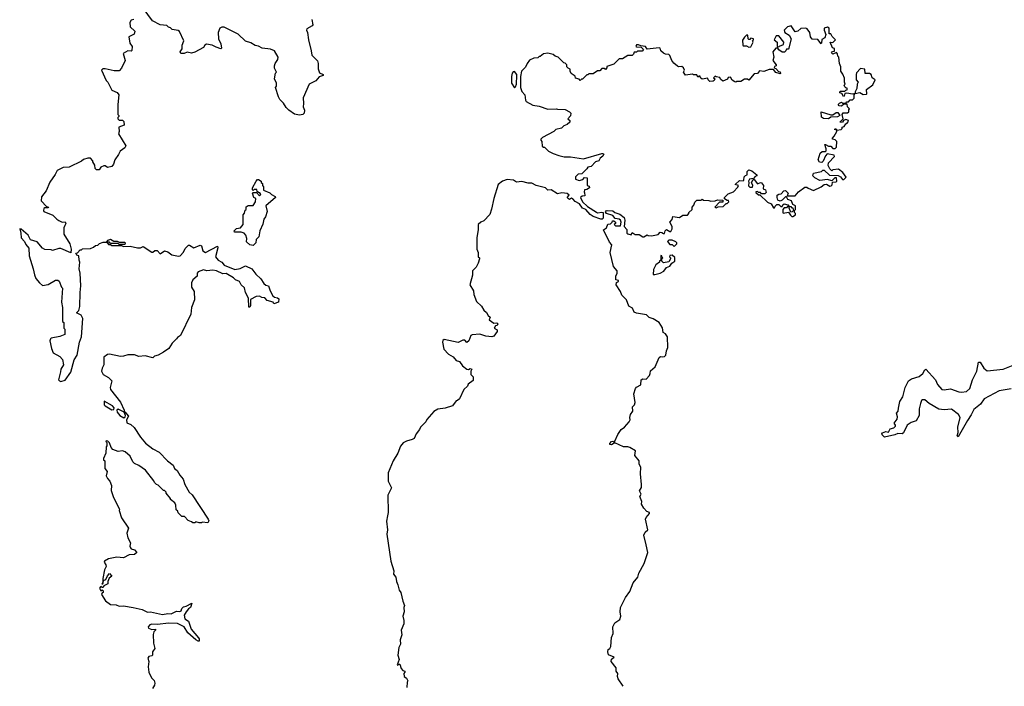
# Model space of a CAD drawing. Extents: x 2528705 to 2678277, y 911730 to 1023331.
# Tile 161 of 241: x 2618862 to 2627983, y 928845 to 935022. Entities that reach past the tile are written whole.
import ezdxf

# ---------------------------------------------------------------- set-up
doc = ezdxf.new("R2010")
doc.units = 0

msp = doc.modelspace()

# ---------------------------------------------------------------- linework, layer by layer
at = {"layer": '0CON20XD'}
for points in [[(2621568.8, 935025), (2621577.5, 934975), (2621573, 934967), (2621522.3, 934937.7), (2621520, 934925), (2621528.8, 934905), (2621536.7, 934835), (2621563.3, 934735), (2621567.5, 934695), (2621620.7, 934640.7), (2621627.5, 934617.5), (2621627.8, 934567.8), (2621639.5, 934529.5), (2621672.5, 934515), (2621672.5, 934505), (2621635, 934493.3), (2621605, 934456.7), (2621542.5, 934425), (2621487, 934297), (2621492.5, 934245), (2621487.5, 934215), (2621500, 934185), (2621496.2, 934155), (2621485, 934142.5), (2621455, 934137.5), (2621408.3, 934148.3), (2621355, 934182.5), (2621329.3, 934209.3), (2621305, 934250), (2621271.7, 934281.7), (2621258.3, 934308.3), (2621232.5, 934395), (2621240, 934405), (2621240, 934435), (2621222.5, 934475), (2621233, 934527), (2621240, 934535), (2621223.6, 934573.6), (2621223.3, 934595), (2621227.5, 934615), (2621253.3, 934655), (2621256.7, 934675), (2621222.5, 934735), (2621185, 934750), (2621108.3, 934758.3), (2621075, 934777.5), (2621045, 934783.3), (2621005, 934806.7), (2620955, 934823.3), (2620885, 934888), (2620755, 934953.3), (2620735, 934953.3), (2620717.5, 934945), (2620700, 934905), (2620703.9, 934843.9), (2620725, 934800), (2620731.7, 934758.3), (2620725, 934752.5), (2620681.7, 934768.3), (2620645, 934786.2), (2620593.6, 934796.4), (2620577.5, 934785), (2620565.8, 934764.2), (2620485, 934722.5), (2620455, 934712.5), (2620415, 934722.5), (2620385, 934710), (2620355, 934710), (2620350, 934725), (2620367, 934753), (2620367.5, 934785), (2620382.5, 934825), (2620343, 934913), (2620331.7, 934921.7), (2620275, 934930), (2620258.3, 934948.3), (2620241.7, 934951.7), (2620225, 934967.5), (2620165, 934976.2), (2620093, 935013), (2620005, 935130)], [(2619920, 935025), (2619895, 935017.5), (2619881.2, 934995), (2619886.7, 934955), (2619928.8, 934915), (2619921.7, 934888.3), (2619872.5, 934865), (2619883.3, 934805), (2619903.3, 934775), (2619901.7, 934738.3), (2619895, 934730), (2619865, 934732.5), (2619821.7, 934708.3), (2619838.8, 934645), (2619805.9, 934574.1), (2619785, 934550), (2619738.3, 934548.3), (2619655, 934567.5), (2619633, 934567), (2619620, 934555), (2619665, 934460), (2619677.5, 934445), (2619715, 934370), (2619765, 934347.5), (2619780, 934325), (2619770, 934235), (2619770, 934145), (2619780, 934135), (2619780, 934125), (2619770, 934115), (2619770, 934105), (2619785, 934090), (2619815, 934090), (2619828.3, 934078.3), (2619830, 934045), (2619780, 934025), (2619783.3, 933985), (2619777.5, 933965), (2619847, 933853), (2619836.4, 933833.6), (2619792.5, 933805), (2619778.3, 933771.7), (2619742.5, 933725), (2619732.5, 933685), (2619717, 933663), (2619675, 933652.5), (2619655, 933667.5), (2619640.7, 933669.3), (2619613.6, 933656.4), (2619598.3, 933631.7), (2619575, 933630), (2619563, 933643), (2619560, 933675), (2619540, 933705), (2619540, 933715), (2619518.3, 933738.3), (2619495, 933740), (2619455, 933727.5), (2619435, 933710), (2619320, 933655), (2619265, 933654), (2619208.8, 933625), (2619192.3, 933587.7), (2619143, 933517), (2619106.7, 933435), (2619065, 933380), (2619060, 933345), (2619111.7, 933291.7), (2619130, 933285), (2619125, 933280), (2619095, 933280), (2619087, 933273), (2619082.5, 933255), (2619087.5, 933245), (2619170.7, 933210.7), (2619205, 933173.3), (2619225, 933161.2), (2619255, 933147.5), (2619285, 933150), (2619290, 933135), (2619280, 933115), (2619272.5, 933095), (2619270, 933035), (2619327.5, 932945), (2619340, 932895), (2619337.5, 932862.5), (2619245, 932903.3), (2619225, 932903.3), (2619165, 932882.5), (2619155, 932890), (2619095, 932892.5), (2619072.5, 932905), (2619025, 932962.5), (2618963.6, 932983.6), (2618941.2, 933025), (2618875, 933082.5), (2618862.5, 933085), (2618873.3, 933045), (2618875, 933000), (2618906.1, 932966.1), (2618919.3, 932939.3), (2618947.5, 932905), (2618950, 932835), (2618987.5, 932715), (2618998.3, 932658.3), (2619013.3, 932625), (2619045, 932582.5), (2619075, 932560), (2619125, 932570), (2619195, 932610), (2619215, 932610), (2619228.3, 932598.3), (2619250, 932545), (2619260, 932535), (2619250, 932405), (2619260, 932355), (2619260, 932225), (2619270, 932215), (2619270, 932165), (2619280, 932155), (2619280, 932105), (2619235, 932086.7), (2619155, 932070), (2619147.5, 932065), (2619141.2, 932045), (2619156.7, 931975), (2619172.5, 931935), (2619235, 931902.5), (2619257.5, 931875), (2619267.5, 931825), (2619243.3, 931785), (2619240.7, 931759.3)], [(2626290, 933615), (2626303, 933627), (2626315, 933627.5), (2626363, 933583), (2626445, 933577.5), (2626466.4, 933566.4), (2626485, 933540), (2626495, 933540), (2626517, 933563), (2626486.2, 933606.2), (2626448.3, 933638.3), (2626395, 933630), (2626385, 933622.5), (2626365, 933640), (2626350.7, 933670.7), (2626353.3, 933695), (2626410, 933755), (2626407, 933767), (2626341.7, 933778.3), (2626325, 933760), (2626305, 933710), (2626291.7, 933698.3), (2626271.7, 933701.7), (2626260, 933725), (2626277.5, 933785), (2626295, 933800), (2626327.5, 933802.5), (2626331.7, 933808.3), (2626332.5, 933825), (2626320, 933865), (2626327, 933867), (2626355, 933850), (2626375, 933850), (2626395, 933830), (2626415, 933830), (2626428.3, 933841.7), (2626430, 933895), (2626415, 933910), (2626390, 933915), (2626390, 933925), (2626407, 933943), (2626430, 933985), (2626430, 934000), (2626410, 934005), (2626415, 934010), (2626425, 934010), (2626430, 934000), (2626470, 934005), (2626480, 934015), (2626480, 934025), (2626498.3, 934031.7), (2626513.3, 934056.7), (2626525, 934060), (2626537.5, 934075), (2626538.3, 934088.3), (2626515, 934097.5), (2626491.7, 934088.3), (2626485, 934072.5), (2626465, 934070), (2626462.5, 934075), (2626490, 934105), (2626480, 934145), (2626490.7, 934159.3), (2626531.7, 934158.3), (2626541.7, 934168.3), (2626542.5, 934187.5), (2626550, 934195), (2626530, 934215), (2626528.3, 934238.3), (2626495, 934240), (2626475, 934222.5), (2626453, 934223), (2626442.5, 934235), (2626455, 934250), (2626475, 934257.5), (2626485, 934250), (2626515, 934250), (2626525, 934260), (2626538.3, 934261.7), (2626555, 934280), (2626575, 934280), (2626592.5, 934295), (2626592.5, 934327.5), (2626600, 934340), (2626575, 934332.5), (2626525, 934342.5), (2626505, 934340), (2626500, 934315), (2626491.7, 934311.7), (2626478.3, 934338.3), (2626460, 934345), (2626460, 934355), (2626465, 934360), (2626505, 934360), (2626515, 934370), (2626528.3, 934371.7), (2626528.3, 934388.3), (2626515, 934390), (2626505, 934400), (2626500, 934415), (2626510, 934425), (2626502.5, 934445), (2626501.7, 934481.7), (2626488.3, 934518.3), (2626467.5, 934545), (2626467.5, 934585), (2626457.5, 934615), (2626450, 934675), (2626440, 934685), (2626437, 934707), (2626428.3, 934718.3), (2626395, 934702.5), (2626382.5, 934715), (2626391.7, 934728.3), (2626408.3, 934731.7), (2626410, 934755), (2626391.7, 934761.7), (2626370, 934815), (2626395, 934810), (2626420, 934835), (2626387, 934867), (2626375, 934890), (2626361.7, 934891.7), (2626360, 934945), (2626345, 934952.5), (2626312.5, 934945), (2626313.3, 934925), (2626330, 934885), (2626320, 934855), (2626291.7, 934838.3), (2626290, 934805), (2626285, 934800), (2626255, 934840), (2626201.7, 934841.7), (2626187.5, 934865), (2626182.5, 934905), (2626157, 934937), (2626143, 934943), (2626098.3, 934941.7), (2626070, 934915), (2626045, 934910), (2626007, 934967), (2625975, 934956.7), (2625942.5, 934925), (2625950, 934905), (2625988.8, 934878.8), (2626007.5, 934845), (2625985, 934750), (2625965, 934750), (2625960, 934735), (2625947, 934723), (2625925, 934722.5), (2625895, 934742.5), (2625885, 934760), (2625865, 934760), (2625840, 934725), (2625847.5, 934675), (2625837.5, 934645), (2625870, 934605), (2625870, 934595), (2625855, 934590), (2625850, 934575), (2625865, 934570), (2625891.7, 934541.7), (2625905, 934540), (2625910, 934525), (2625905, 934520), (2625865, 934532.5), (2625845, 934560), (2625805, 934560), (2625755, 934542.5), (2625715, 934547.5), (2625697, 934523), (2625665, 934520), (2625617, 934463), (2625605, 934470), (2625575, 934470), (2625541.7, 934448.3), (2625505, 934450), (2625495, 934442.5), (2625487, 934447), (2625461.7, 934461.7), (2625445, 934490), (2625425, 934487.5), (2625418.3, 934471.7), (2625375, 934453.3), (2625355, 934470), (2625347, 934487), (2625312.5, 934492.5), (2625305, 934500), (2625290, 934485), (2625300, 934475), (2625295, 934460), (2625285, 934452.5), (2625255, 934450), (2625240, 934465), (2625235, 934480), (2625185, 934470), (2625170, 934485), (2625165, 934500), (2625155, 934500), (2625145, 934490), (2625135, 934510), (2625105, 934510), (2625095, 934516.7), (2625028.3, 934508.3), (2625012.5, 934535), (2625020, 934555), (2625010, 934575), (2624995, 934590), (2624967, 934587), (2624955, 934592.5), (2624920.7, 934620.7), (2624903, 934643), (2624885, 934690), (2624875, 934700), (2624843, 934703), (2624825, 934712.5), (2624802.5, 934735), (2624795, 934757.5), (2624785, 934762.5), (2624675, 934750), (2624660, 934775), (2624615, 934780), (2624595, 934790), (2624575, 934790), (2624570, 934775), (2624575, 934770), (2624618.3, 934768.3), (2624640, 934745), (2624628.3, 934731.7), (2624585, 934730), (2624575, 934720), (2624555, 934720), (2624548.3, 934701.7), (2624535, 934690), (2624495, 934690), (2624445, 934660), (2624415, 934660), (2624365, 934610), (2624301.7, 934588.3), (2624300, 934575), (2624288.3, 934561.7), (2624275, 934570), (2624255, 934570), (2624235, 934550), (2624215, 934550), (2624175, 934520), (2624135, 934520), (2624125, 934510), (2624115, 934510), (2624075, 934470), (2624065, 934470), (2624055, 934460), (2624045, 934470), (2624011.7, 934481.7), (2624008.3, 934498.3), (2623970, 934525), (2623960, 934545), (2623960, 934565), (2623941.7, 934571.7), (2623930, 934585), (2623930, 934605), (2623915, 934620), (2623901.7, 934621.7), (2623850, 934675), (2623823, 934683), (2623805, 934700), (2623755, 934712.5), (2623715, 934706.7), (2623685, 934680), (2623675, 934680), (2623661.7, 934668.3), (2623625, 934666.7), (2623585, 934646.7), (2623564.2, 934615.8), (2623548.3, 934581.7), (2623510, 934545), (2623500, 934495), (2623502, 934395), (2623515, 934357.5), (2623542.5, 934325), (2623547, 934277), (2623553.6, 934263.6), (2623615, 934230), (2623675, 934222.5), (2623755, 934192.5), (2623835, 934197.5), (2623845, 934192.5), (2623915, 934190), (2623955, 934167.5), (2623966, 934155), (2623965, 934130), (2623940, 934105), (2623957, 934087), (2623957, 934073), (2623935, 934050), (2623901.7, 934038.3), (2623881.7, 934018.3), (2623830, 934005), (2623810, 933985), (2623705, 933930), (2623690, 933915), (2623690, 933905), (2623700, 933895), (2623701.7, 933851.7), (2623715, 933840), (2623725, 933840), (2623760, 933805), (2623803, 933783), (2623855, 933762.5), (2623905, 933752.5), (2623965, 933752.5), (2624085, 933732.5), (2624255, 933781.2), (2624265, 933783.3), (2624273.3, 933775), (2624265, 933756.7), (2624240, 933740), (2624226, 933714), (2624195, 933706.2), (2624155, 933662.5), (2624123.6, 933656.4), (2624115, 933640), (2624070, 933595), (2624035, 933592.5), (2624010, 933565), (2624010, 933545), (2624045, 933532.5), (2624078.3, 933541.7), (2624095, 933560), (2624118.3, 933558.3), (2624120, 933485), (2624138.3, 933478.3), (2624140, 933465), (2624115, 933450), (2624093.6, 933446.4), (2624090, 933425), (2624095, 933420), (2624098.3, 933391.7), (2624073, 933387), (2624057.5, 933375), (2624074.2, 933335), (2624121.8, 933291.8), (2624205, 933237.5), (2624215, 933233.1), (2624255, 933240), (2624266.7, 933236.7), (2624266.4, 933183.6), (2624257, 933173), (2624245, 933173.3), (2624175, 933198.6), (2624146.4, 933216.4), (2624105, 933264), (2624076.5, 933276.5), (2624048, 933315), (2624008.1, 933338.1), (2623985, 933363.3), (2623972.5, 933367.5), (2623955, 933357.5), (2623945, 933362.5), (2623932.5, 933375), (2623952.5, 933395), (2623935, 933412.5), (2623885, 933416.7), (2623845, 933410), (2623785, 933446.7), (2623755, 933442.5), (2623733.6, 933463.6), (2623646.1, 933486.1), (2623605, 933506.7), (2623573, 933507), (2623515, 933522.5), (2623465, 933517.5), (2623435, 933536), (2623378.8, 933541.2), (2623335, 933525.8), (2623295, 933494), (2623254.4, 933365), (2623234.2, 933265.8), (2623218.3, 933218.3), (2623160.2, 933159.8), (2623133.7, 933146.3), (2623110, 933125), (2623110, 933075), (2623098, 933005), (2623096.7, 932915), (2623097.5, 932895), (2623110, 932865), (2623110, 932825), (2623120, 932815), (2623120, 932805), (2623110, 932765), (2623089.3, 932730.7), (2623056.2, 932695), (2623056.2, 932655), (2623033.3, 932565), (2623065, 932510), (2623070, 932475), (2623095, 932410), (2623139.3, 932369.3), (2623160.7, 932330.7), (2623185, 932310), (2623200.7, 932280.7), (2623220, 932265), (2623211.7, 932241.7), (2623255, 932210), (2623283, 932213), (2623290, 932205), (2623285, 932190), (2623270, 932185), (2623257.5, 932165), (2623285, 932150), (2623286.4, 932133.6), (2623255, 932090), (2623235, 932082.5), (2623180.7, 932090.7), (2623125, 932107.5), (2623055, 932102.5), (2623042.5, 932095), (2623022.5, 932045), (2623005, 932032.5), (2622985, 932052.5), (2622968.3, 932051.7), (2622925, 932030), (2622795, 932060), (2622781.7, 932048.3), (2622777.5, 932035), (2622790.3, 931970.3), (2622834.2, 931924.2), (2622878.1, 931898.1), (2622904.2, 931864.2), (2622935.8, 931855.8), (2622964.1, 931814.1), (2623005, 931783.3), (2623019.3, 931780.7), (2623035, 931790), (2623050, 931785), (2623042.5, 931765), (2623042.5, 931735), (2623061.7, 931711.7), (2623061.7, 931678.3), (2623017.5, 931645), (2623010, 931625), (2622977.5, 931595), (2622935, 931510), (2622917, 931493), (2622905, 931490), (2622870, 931445), (2622805, 931423.3), (2622735, 931412.5), (2622697, 931393), (2622633.9, 931316.1), (2622623.3, 931295), (2622573.9, 931246.1), (2622566.7, 931225), (2622533.8, 931185), (2622515, 931142.5), (2622498.8, 931131.2), (2622445, 931117.5), (2622415, 931101.4), (2622389.3, 931070.7), (2622364.4, 931005), (2622322.5, 930935), (2622275.5, 930824.5), (2622274.3, 930745), (2622306.9, 930685), (2622273.5, 930615), (2622276.9, 930455), (2622270.8, 930425)], [(2625615, 934767.5), (2625635, 934770), (2625657, 934813), (2625650, 934825), (2625660, 934835), (2625660, 934845), (2625635, 934850), (2625625, 934840), (2625615, 934840), (2625610, 934845), (2625608.3, 934878.3), (2625595, 934877.5), (2625575, 934860), (2625558.3, 934831.7), (2625560, 934785), (2625565, 934780), (2625595, 934780), (2625615, 934767.5)], [(2625895, 934770), (2625901.7, 934778.3), (2625936.7, 934793.3), (2625940, 934815), (2625895, 934872.5), (2625868.3, 934871.7), (2625850, 934835), (2625880, 934815), (2625880, 934775), (2625895, 934770)], [(2623445, 934390), (2623455, 934400), (2623463.3, 934425), (2623466.7, 934505), (2623466.7, 934515), (2623445, 934542.5), (2623432, 934538), (2623424.1, 934525.9), (2623418.8, 934495), (2623418.8, 934435), (2623445, 934390)], [(2626675, 934330), (2626705, 934333.3), (2626710, 934335), (2626707.5, 934375), (2626765, 934420), (2626786.2, 934465), (2626760, 934485), (2626750, 934515), (2626735, 934522.5), (2626693.6, 934523.6), (2626690, 934565), (2626650.7, 934569.3), (2626615, 934530), (2626610, 934515), (2626610, 934465), (2626630, 934445), (2626620, 934425), (2626616.4, 934383.6), (2626600, 934355), (2626600, 934340), (2626645, 934347.5), (2626675, 934330)], [(2626355, 934102.5), (2626308.3, 934108.3), (2626290, 934120), (2626285, 934170), (2626375, 934140), (2626395, 934140), (2626425, 934162.5), (2626441.7, 934161.7), (2626460, 934135), (2626436.4, 934123.6), (2626375, 934120), (2626355, 934102.5)], [(2624452.5, 928845), (2624406.7, 928915), (2624400, 928935), (2624402.5, 928965), (2624387.5, 928985), (2624387.5, 929017.5), (2624340, 929075), (2624344.1, 929095.9), (2624367.5, 929115), (2624317, 929137), (2624308.8, 929165), (2624313.3, 929185), (2624327.5, 929195), (2624336.7, 929215), (2624343.9, 929296.1), (2624360, 929335), (2624357.5, 929395), (2624376.1, 929433.9), (2624422.5, 929465), (2624430, 929495), (2624423.3, 929535), (2624426.7, 929575), (2624475, 929667.5), (2624515, 929722.5), (2624543.8, 929805), (2624588.8, 929855), (2624596.2, 929895), (2624647, 929983), (2624680, 930085), (2624666, 930156), (2624643.8, 930245), (2624657, 930273), (2624680, 930295), (2624660, 930395), (2624665, 930410), (2624697.5, 930445), (2624697.5, 930455), (2624670, 930465), (2624642.5, 930495), (2624623, 930533), (2624626.4, 930556.4), (2624607.5, 930605), (2624620, 930625), (2624603.9, 930656.1), (2624621.7, 930688.3), (2624623.3, 930715), (2624612, 930815), (2624616.7, 930875), (2624601.2, 930905), (2624601.2, 930935), (2624560, 930985), (2624565, 931027.5), (2624515, 931056.7), (2624495, 931063.3), (2624454.2, 931064.2), (2624375, 931102.5), (2624345, 931084), (2624330, 931085), (2624327.5, 931095), (2624345, 931113.3), (2624356.1, 931116.1), (2624365, 931110), (2624375, 931116.7), (2624401.7, 931178.3), (2624433.8, 931225), (2624465, 931246.7), (2624507.5, 931295), (2624517.5, 931315), (2624512.5, 931335), (2624520, 931365), (2624543.3, 931395), (2624540, 931435), (2624556.7, 931455), (2624563.3, 931475), (2624551.2, 931555), (2624567.5, 931605), (2624575, 931617.5), (2624615, 931640), (2624620, 931685), (2624635, 931693.3), (2624665, 931692.5), (2624697.5, 931725), (2624703.3, 931745), (2624705, 931770), (2624747.5, 931805), (2624787, 931893), (2624798.3, 931901.7), (2624815, 931897.5), (2624835, 931902.5), (2624846.7, 931915), (2624852.5, 931955), (2624866.2, 931985), (2624863.3, 932085), (2624845, 932112.5), (2624823, 932123), (2624817.7, 932167.7), (2624786.7, 932216.7), (2624730.7, 932250.7), (2624693.9, 932263.9), (2624667.1, 932287.1), (2624575, 932302.5), (2624555, 932312.5), (2624537.7, 932347.7), (2624505, 932367.5), (2624482.5, 932425), (2624439.3, 932469.3), (2624426.7, 932505), (2624387.5, 932565), (2624391.7, 932588.3), (2624410, 932595), (2624410, 932605), (2624383.3, 932613.3), (2624383.3, 932645), (2624396.4, 932673.6), (2624396.7, 932695), (2624363.3, 932735), (2624333.3, 932865), (2624347.5, 932935), (2624325, 932960), (2624270, 933075), (2624296.4, 933093.6), (2624311.7, 933128.3), (2624335, 933130), (2624350, 933145), (2624353, 933157), (2624367, 933157), (2624380, 933145), (2624380, 933135), (2624370, 933125), (2624382.5, 933112.5), (2624428.3, 933111.7), (2624432.5, 933147.5), (2624428, 933165), (2624415, 933174), (2624378.8, 933178.8), (2624355, 933208.6), (2624298.8, 933225), (2624287.5, 933242.5), (2624295, 933250), (2624305, 933254), (2624355, 933250), (2624375, 933234.2), (2624421.2, 933221.2), (2624460.7, 933190.7), (2624468, 933165), (2624460, 933105), (2624487, 933077), (2624487.5, 933045), (2624495, 933037.5), (2624525, 933030), (2624535, 933050), (2624563, 933033), (2624601.7, 933031.7), (2624635, 933010), (2624645, 933010), (2624675, 933030), (2624683, 933023), (2624715, 933020), (2624775, 933033.3), (2624795, 933052.5), (2624811.7, 933051.7), (2624825, 933040), (2624835, 933040), (2624840, 933065), (2624855, 933077.5), (2624885, 933060), (2624895, 933060), (2624906.7, 933085), (2624907.5, 933105), (2624883.8, 933145), (2624905, 933170), (2624911.7, 933198.3), (2624975, 933190), (2625005, 933210), (2625048.3, 933211.7), (2625060, 933225), (2625060, 933235), (2625090, 933265), (2625090, 933285), (2625107, 933303), (2625115, 933330), (2625135, 933350), (2625175, 933350), (2625185, 933360), (2625195, 933350), (2625245, 933347.5), (2625265, 933340), (2625305, 933342.5), (2625325, 933352.5), (2625375, 933350), (2625375, 933330), (2625345, 933330), (2625300, 933285), (2625315, 933280), (2625332.5, 933287.5), (2625378.3, 933291.7), (2625405, 933320), (2625415, 933320), (2625430, 933335), (2625427.5, 933347.5), (2625415, 933347.5), (2625391.7, 933361.7), (2625390, 933375), (2625425, 933407.5), (2625475, 933427.5), (2625515, 933470), (2625520, 933485), (2625490, 933495), (2625528.3, 933531.7), (2625565, 933530), (2625570, 933535), (2625573, 933567), (2625585, 933580), (2625600, 933585), (2625600, 933615), (2625615, 933630), (2625645, 933622.5), (2625690, 933585), (2625690, 933575), (2625675, 933570), (2625658.3, 933551.7), (2625622.5, 933545), (2625612.5, 933525), (2625617.5, 933515), (2625612.5, 933482.5), (2625625, 933470), (2625650, 933470), (2625652.5, 933485), (2625642.5, 933515), (2625655, 933540), (2625665, 933540), (2625695, 933500), (2625725, 933512.5), (2625735, 933510), (2625752.5, 933485), (2625750, 933455), (2625770, 933445), (2625778.3, 933421.7), (2625765, 933410), (2625735, 933410), (2625725, 933420), (2625705, 933420), (2625695, 933430), (2625681.7, 933428.3), (2625681.7, 933421.7), (2625705, 933400), (2625718.3, 933398.3), (2625790.7, 933330.7), (2625822.5, 933315), (2625845, 933280), (2625855, 933280), (2625860, 933295), (2625875, 933310), (2625895, 933310), (2625911.7, 933291.7), (2625925, 933290), (2625931.7, 933308.3), (2625945, 933317.5), (2625977, 933307), (2625990, 933290), (2626005, 933290), (2626015, 933280), (2626025, 933280), (2626030, 933255), (2626017.5, 933242.5), (2626005, 933240), (2625990, 933275), (2625990, 933290), (2625975, 933290), (2625965, 933280), (2625945, 933280), (2625930, 933265), (2625930, 933235), (2625935, 933230), (2625985, 933240), (2626000.7, 933210.7), (2626015, 933200), (2626025, 933200), (2626050, 933215), (2626050, 933225), (2626040, 933235), (2626040, 933255), (2626050, 933265), (2626048.3, 933298.3), (2626025, 933310), (2626013, 933343), (2625977, 933357), (2625965, 933380), (2625955, 933380), (2625925, 933350), (2625905, 933340), (2625885, 933350), (2625877.5, 933375), (2625880, 933395), (2625893, 933407), (2625915, 933410), (2625940, 933435), (2625955, 933440), (2625980, 933415), (2625971.7, 933391.7), (2626045, 933390), (2626075, 933427.5), (2626135, 933470), (2626155, 933470), (2626165, 933460), (2626215, 933440), (2626287, 933473), (2626313.6, 933496.4), (2626335, 933497.5), (2626365, 933480), (2626378.3, 933481.7), (2626387, 933493), (2626391.7, 933518.3), (2626425, 933520), (2626430, 933525), (2626428.3, 933558.3), (2626411.7, 933558.3), (2626385, 933530), (2626345, 933540), (2626275, 933533.3), (2626226.4, 933556.4), (2626210, 933575), (2626215, 933600), (2626290, 933615)], [(2621025, 932931.2), (2620995, 932936.7), (2620964, 932964), (2620967.5, 932995), (2620956.7, 933026.7), (2620942.5, 933045), (2620915, 933052), (2620853.6, 933053.6), (2620850, 933065), (2620871.7, 933088.3), (2620907.5, 933095), (2620932.5, 933125), (2620932.5, 933215), (2620945, 933230), (2620951.7, 933258.3), (2620960, 933265), (2620961.7, 933288.3), (2620978.3, 933301.7), (2621025, 933300), (2621047.5, 933335), (2621050, 933365), (2621030, 933375), (2621020, 933415), (2621025, 933420), (2621055, 933420), (2621085, 933390), (2621097, 933403), (2621088.3, 933418.3), (2621075, 933420), (2621061.7, 933431.7), (2621058.3, 933448.3), (2621035, 933450), (2621025, 933440), (2621020, 933445), (2621020, 933465), (2621053, 933527), (2621065, 933540), (2621075, 933540), (2621100, 933525), (2621100, 933515), (2621110, 933505), (2621110, 933485), (2621120, 933475), (2621121.7, 933441.7), (2621178.3, 933418.3), (2621195, 933402.5), (2621230, 933385), (2621232.5, 933375), (2621143, 933297), (2621154, 933245), (2621140, 933195), (2621124.2, 933175), (2621113.9, 933126.1), (2621086.7, 933065), (2621079.1, 933010.9), (2621052.5, 932985), (2621050, 932955), (2621025, 932931.2)], [(2619240.7, 931759.3), (2619223.3, 931685), (2619230, 931675), (2619245, 931670), (2619285, 931682.5), (2619335, 931757.5), (2619368.3, 931871.7), (2619396, 931915), (2619416, 932035), (2619436, 932085), (2619447.5, 932255), (2619433, 932283), (2619390, 932305), (2619411.7, 932328.3), (2619420, 932365), (2619422.5, 932495), (2619430, 932555), (2619422.5, 932675), (2619412.5, 932715), (2619420, 932775), (2619412.5, 932795), (2619410, 932835), (2619391.7, 932841.7), (2619381.7, 932858.3), (2619398.3, 932861.7), (2619421.7, 932888.3), (2619435, 932890), (2619445, 932900), (2619517, 932903), (2619547, 932913), (2619565, 932930), (2619587, 932933), (2619603, 932947), (2619635, 932960), (2619670, 932960), (2619685, 932940), (2619705, 932940), (2619715, 932930), (2619805, 932930), (2619825, 932920), (2619885, 932922.5), (2619955, 932907.5), (2619981.7, 932908.3), (2620005, 932920), (2620085, 932867.5), (2620095, 932867.5), (2620115, 932882.5), (2620135, 932882.5), (2620165, 932852.5), (2620205, 932880), (2620235, 932870), (2620273, 932843), (2620335, 932830), (2620347.5, 932835), (2620380.5, 932869.5), (2620395, 932902.5), (2620425, 932932.5), (2620435, 932932.5), (2620475, 932907.5), (2620535, 932932.5), (2620545.9, 932925.9), (2620559.3, 932879.3), (2620585, 932864), (2620695, 932922.5), (2620697.5, 932907.5), (2620676.2, 932825), (2620701.4, 932795), (2620734.4, 932775), (2620755, 932747.5), (2620855, 932706.9), (2620905, 932715.8), (2620955, 932741.2), (2621012.5, 932715), (2621048.8, 932665), (2621095, 932620), (2621125, 932576.7), (2621142.3, 932562.3), (2621167.5, 932555), (2621181.2, 932511.2), (2621207.5, 932465), (2621221.7, 932451.7), (2621250, 932445), (2621262.5, 932435), (2621260, 932405), (2621215, 932390), (2621210, 932405), (2621155, 932421.2), (2621134, 932444), (2621105, 932447.5), (2621085, 932461.2), (2621052.5, 932457.5), (2621001.7, 932428.3), (2621000, 932375), (2620995, 932360), (2620985, 932360), (2620981.7, 932441.7), (2620954.2, 932494.2), (2620945, 932537.5), (2620913.3, 932565), (2620897.7, 932597.7), (2620862.4, 932612.4), (2620841.5, 932631.5), (2620775, 932670.5), (2620745, 932668.5), (2620685.4, 932695.4), (2620651.7, 932701.7), (2620595, 932696.2), (2620565, 932705.6), (2620516.7, 932685), (2620507.5, 932675), (2620507.5, 932645), (2620467, 932613), (2620453.3, 932585), (2620452.5, 932545), (2620477.5, 932505), (2620482.5, 932425), (2620452.5, 932355), (2620446.4, 932293.6), (2620353, 932097), (2620323.6, 932076.4), (2620316.4, 932063.6), (2620273.6, 932026.4), (2620243, 931977), (2620195, 931940), (2620145, 931913.3), (2620110, 931905), (2620095, 931890), (2620023.9, 931906.1), (2619965, 931901.2), (2619925, 931916.2), (2619901.7, 931918.3), (2619865, 931918), (2619825, 931904.2), (2619795, 931902.5), (2619695, 931924), (2619675, 931919.2), (2619642.7, 931895), (2619641.2, 931825), (2619625, 931792.5), (2619620, 931765), (2619636.7, 931735), (2619686, 931706), (2619716.7, 931675), (2619701.2, 931615), (2619702.5, 931595), (2619795, 931477.5), (2619830, 931405), (2619830, 931390), (2619825, 931390), (2619775, 931413.8), (2619761.2, 931405), (2619764.4, 931385), (2619790, 931355), (2619825.8, 931334.2), (2619838.8, 931341.2), (2619842.5, 931355), (2619830, 931385), (2619835, 931390), (2619869.3, 931349.3), (2619852.5, 931315), (2619855, 931287.5), (2619890.7, 931270.7), (2619923.9, 931243.9), (2619980, 931155), (2620028.3, 931098.3), (2620096.4, 931046.4), (2620155, 931013.3), (2620233, 930933), (2620283.3, 930895), (2620296.7, 930865), (2620320, 930845), (2620345, 930802.5), (2620376.1, 930766.1), (2620392.5, 930715), (2620432.5, 930645), (2620460.8, 930620.8), (2620608.8, 930395), (2620613, 930377), (2620605, 930360), (2620553, 930367), (2620545, 930360), (2620525, 930360), (2620495, 930370), (2620485, 930360), (2620465, 930360), (2620455, 930370), (2620421.7, 930381.7), (2620388.3, 930418.3), (2620365, 930420), (2620331.7, 930451.7), (2620328.3, 930468.3), (2620311.7, 930481.7), (2620310, 930525), (2620300, 930545), (2620260, 930575), (2620260, 930585), (2620220, 930635), (2620220, 930645), (2620205, 930660), (2620195, 930660), (2620145, 930710), (2620130, 930715), (2620110, 930735), (2620105, 930750), (2620027.7, 930847.7), (2619965, 930892.5), (2619925, 930910), (2619910, 930925), (2619886.4, 930976.4), (2619838.3, 931018.3), (2619815, 931026.7), (2619775, 931022.5), (2619725, 931040), (2619708.3, 931058.3), (2619695, 931100), (2619678.3, 931118.3), (2619665, 931120), (2619660, 931115), (2619670, 931105), (2619670, 931075), (2619662.5, 931065), (2619660, 931005), (2619640, 930955), (2619640, 930945), (2619650, 930935), (2619652.5, 930865), (2619672.5, 930835), (2619663.3, 930795), (2619675, 930770), (2619697, 930747), (2619712.5, 930705), (2619708.3, 930658.3), (2619732.5, 930595), (2619787, 930487), (2619782.5, 930475), (2619806.7, 930405), (2619871.7, 930311.7), (2619856.2, 930265), (2619865, 930220), (2619887.5, 930175), (2619882.5, 930145), (2619888.3, 930128.3), (2619895, 930120), (2619925, 930110), (2619947.5, 930085), (2619925, 930066.7), (2619875, 930063.3), (2619825, 930036.7), (2619762.5, 930042.5), (2619685, 930026.9), (2619646.7, 930005), (2619643.8, 929996.2), (2619661.7, 929971.7), (2619663.6, 929956.4), (2619648, 929925), (2619631.2, 929845), (2619631.7, 929808.3), (2619623, 929793), (2619635, 929800), (2619640, 929825), (2619660, 929835), (2619675, 929870), (2619695, 929890), (2619717.5, 929865), (2619691.7, 929848.3), (2619680, 929815), (2619680, 929795), (2619642.5, 929777.5), (2619635, 929760), (2619625, 929760), (2619615, 929770), (2619602.5, 929755), (2619615, 929730), (2619625, 929740), (2619635, 929730), (2619637, 929713), (2619625, 929710), (2619621.2, 929695), (2619657, 929637), (2619704.2, 929604.2), (2619755, 929598.8), (2619785, 929588.8), (2619825, 929590), (2619915, 929576.7), (2619996.6, 929556.6), (2620045, 929530.8), (2620075, 929534.5), (2620185, 929510.4), (2620235, 929520), (2620265, 929516.7), (2620315, 929540), (2620345, 929537.5), (2620357.5, 929545), (2620363.9, 929566.1), (2620379.3, 929580.7), (2620405, 929587.5), (2620456.7, 929616.7), (2620445, 929576.7), (2620426.8, 929563.2), (2620405.4, 929534.6), (2620386.9, 929503.1), (2620391, 929471), (2620427.4, 929447.4), (2620450.5, 929375), (2620520, 929295), (2620526, 929284), (2620525, 929262.5), (2620515, 929262), (2620495, 929274.4), (2620420.1, 929340.1), (2620385, 929396.9), (2620325, 929427.8), (2620245, 929430.4), (2620135, 929417.1), (2620085, 929422.2), (2620068, 929415), (2620052, 929395), (2620056.2, 929385), (2620085, 929372), (2620120, 929375), (2620120, 929365), (2620105, 929350), (2620100, 929325), (2620101.2, 929245), (2620113.8, 929195), (2620093.8, 929165), (2620093.3, 929135), (2620085, 929126.7), (2620059.3, 929120.7), (2620050, 929105), (2620057.5, 929075), (2620051.9, 929025), (2620057.3, 928977.3), (2620083.3, 928923.3), (2620107.8, 928897.8), (2620114.2, 928875), (2620111.2, 928855), (2620093.3, 928825)], [(2619835, 932940), (2619785, 932940), (2619775, 932950), (2619705, 932950), (2619695, 932960), (2619670, 932960), (2619670, 932965), (2619681.7, 932978.3), (2619705, 932987.5), (2619735, 932970), (2619765, 932970), (2619785, 932960), (2619835, 932960), (2619840, 932955), (2619835, 932940)], [(2624925, 932920), (2624950, 932945), (2624950, 932955), (2624940, 932965), (2624905, 932980), (2624875, 932980), (2624861.7, 932968.3), (2624885, 932940), (2624905, 932940), (2624925, 932920)], [(2624730, 932660), (2624745, 932662.5), (2624795.9, 932674.1), (2624827.7, 932692.3), (2624855, 932727.5), (2624885, 932737.5), (2624903.6, 932766.4), (2624930, 932785), (2624929.3, 932819.3), (2624905, 932840), (2624883, 932837), (2624880, 932825), (2624890, 932815), (2624890, 932805), (2624875, 932780), (2624825, 932770), (2624810, 932785), (2624810, 932805), (2624820, 932815), (2624810, 932825), (2624810, 932835), (2624801.7, 932838.3), (2624800, 932795), (2624790, 932785), (2624790, 932775), (2624755, 932750), (2624733, 932707), (2624730, 932660)], [(2628045, 931603.2), (2627935, 931582.5), (2627795, 931509.4), (2627760.6, 931459.4), (2627698.9, 931411.1), (2627675, 931360), (2627640.5, 931309.5), (2627555, 931157.5), (2627547.5, 931165), (2627554.4, 931195.6), (2627551.4, 931245), (2627572.5, 931335), (2627558.1, 931365), (2627495, 931413.1), (2627425, 931408.5), (2627374.7, 931414.7), (2627285.3, 931465.3), (2627245, 931499.4), (2627225, 931500.8), (2627215.6, 931494.4), (2627205.6, 931465), (2627195.4, 931415), (2627193.3, 931355), (2627165, 931305.7), (2627120, 931290), (2627083.3, 931265), (2627048.8, 931195), (2627035, 931184), (2626995, 931187.5), (2626970, 931175), (2626873.9, 931153.9), (2626850, 931175), (2626846.7, 931185), (2626853.3, 931195), (2626885, 931206.2), (2626908.8, 931201.2), (2626925, 931230), (2626958.3, 931241.7), (2626973.3, 931255), (2626976.2, 931266.2), (2626963.3, 931285), (2626990.5, 931319.5), (2626993.6, 931343.6), (2626983.3, 931375), (2627000, 931395), (2627003.6, 931423.6), (2627013.8, 931485), (2627041.7, 931528.3), (2627064.4, 931615), (2627093.8, 931675), (2627124.2, 931695.8), (2627193.3, 931716.7), (2627227.2, 931742.8), (2627245, 931777.5), (2627255, 931782.5), (2627345, 931686.2), (2627362.7, 931642.7), (2627405, 931596), (2627425, 931592.9), (2627485, 931602.9), (2627562.6, 931572.6), (2627585, 931569.3), (2627633.1, 931576.9), (2627662.5, 931605), (2627687.8, 931685), (2627729.4, 931765), (2627745, 931847.5), (2627757.7, 931847.7), (2627793.8, 931793.8), (2627825, 931768.1), (2627972.5, 931785), (2628095, 931832)], [(2619715, 931407.5), (2619735, 931411.2), (2619737.5, 931425), (2619722.5, 931445), (2619644, 931486), (2619644.4, 931455), (2619654, 931445), (2619715, 931407.5)], [(2622270.8, 930425), (2622258.6, 930375), (2622270.6, 930295), (2622264.3, 930255), (2622300.8, 930005), (2622327.5, 929915), (2622323.6, 929883.6), (2622346.7, 929855), (2622351.2, 929815), (2622365.8, 929785.8), (2622378.8, 929735), (2622393.3, 929715), (2622410, 929635), (2622426.2, 929595), (2622420, 929575), (2622423.6, 929536.4), (2622410, 929495), (2622421.2, 929455), (2622421.2, 929425), (2622396.2, 929365), (2622402.5, 929322.5), (2622386.2, 929275), (2622388.8, 929235), (2622373.8, 929205), (2622363.6, 929133.6), (2622377.5, 929095), (2622360, 929045), (2622365, 929040), (2622375, 929050), (2622385, 929050), (2622395, 929010), (2622411.7, 928991.7), (2622430, 928985), (2622430, 928975), (2622420, 928965), (2622422.5, 928935), (2622445, 928920), (2622457.5, 928895), (2622450, 928885), (2622447.5, 928835)]]:
    msp.add_lwpolyline(points, dxfattribs=at)

doc.saveas('drawing.dxf')
